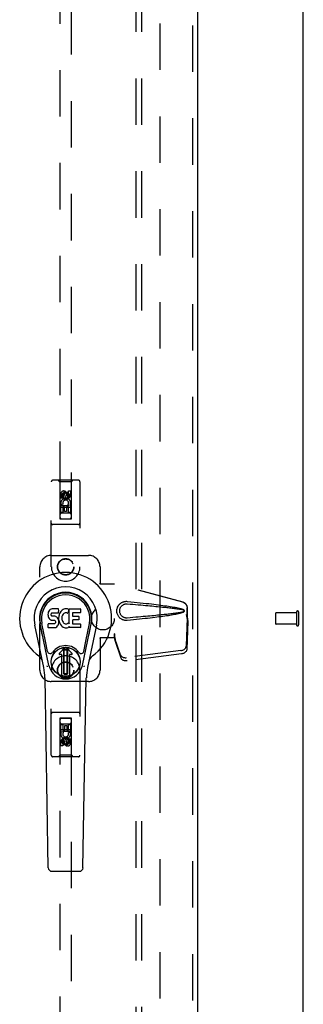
# Model space of a CAD drawing. Header units: inches. Extents: x 0 to 184, y 0 to 119.
# Tile 87 of 101: x 88 to 94, y 36 to 58. Entities that reach past the tile are written whole.
import ezdxf

# ---------------------------------------------------------------- set-up
doc = ezdxf.new("R2010")
doc.units = ezdxf.units.IN
doc.header["$LTSCALE"] = 10.121375
doc.header["$MEASUREMENT"] = 0
doc.linetypes.add('HIDDEN', pattern=[0.2, 0.1, -0.1])
doc.layers.get('0').update_dxf_attribs({"linetype": 'CONTINUOUS'})
for name, color, linetype in [('DEFAULT_2', 8, 'HIDDEN'), ('DOOR_ASSEMBLY', 7, 'CONTINUOUS'), ('SUBPANEL', 7, 'CONTINUOUS')]:
    doc.layers.add(name, color=color, linetype=linetype)

msp = doc.modelspace()

# ---------------------------------------------------------------- linework, layer by layer
at = {"color": 3, "linetype": 'Continuous'}
msp.add_line((94.035, 10.75), (94.035, 78.542), dxfattribs=at)
at = {"layer": 'DEFAULT_2', "color": 8, "linetype": 'HIDDEN'}
for p, q in [((90.91, 14.094), (90.91, 75.198)), ((93.431, 44.76), (93.431, 44.532)), ((93.888, 44.77), (93.441, 44.77)), ((93.888, 44.788), (93.888, 44.504)), ((93.931, 44.788), (93.931, 44.504)), ((93.888, 44.522), (93.441, 44.522))]:
    msp.add_line(p, q, dxfattribs=at)
for centre, radius, start, end in [((93.441, 44.76), 0.01, 90, 180), ((93.91, 44.788), 0.0215, 0, 180), ((93.441, 44.532), 0.01, 180, 270), ((93.91, 44.504), 0.0215, 180, 360)]:
    msp.add_arc(centre, radius, start, end, dxfattribs=at)
at = {"layer": 'DOOR_ASSEMBLY', "color": 8, "linetype": 'HIDDEN'}
for p, q in [((91.619, 75.792), (91.619, 13.5)), ((88.723, 74.818), (88.723, 46.816)), ((88.973, 46.816), (88.973, 74.818)), ((89.13, 47.658), (88.565, 47.658)), ((88.718, 47.628), (88.688, 47.658)), ((88.978, 47.628), (89.008, 47.658)), ((88.535, 45.771), (88.535, 47.628)), ((88.978, 47.628), (88.718, 47.628)), ((88.718, 47.628), (88.721, 46.818)), ((88.974, 46.818), (88.978, 47.628)), ((89.16, 47.628), (89.16, 45.771)), ((88.741, 47.268), (88.741, 47.361)), ((88.784, 47.268), (88.741, 47.268)), ((88.784, 47.361), (88.784, 47.268)), ((88.848, 47.39), (88.785, 47.354)), ((88.785, 47.354), (88.795, 47.348)), ((88.785, 47.354), (88.785, 47.282)), ((88.785, 47.282), (88.795, 47.288)), ((88.785, 47.282), (88.848, 47.246)), ((88.848, 47.378), (88.795, 47.348)), ((88.795, 47.348), (88.795, 47.288)), ((88.795, 47.288), (88.848, 47.257)), ((88.828, 47.332), (88.828, 47.361)), ((88.91, 47.354), (88.848, 47.39)), ((88.848, 47.39), (88.848, 47.378)), ((88.9, 47.348), (88.848, 47.378)), ((88.848, 47.257), (88.9, 47.288)), ((88.848, 47.246), (88.91, 47.282)), ((88.848, 47.246), (88.848, 47.257)), ((88.869, 47.375), (88.869, 47.328)), ((88.91, 47.354), (88.9, 47.348)), ((88.9, 47.288), (88.9, 47.348)), ((88.91, 47.282), (88.9, 47.288)), ((88.91, 47.282), (88.91, 47.354)), ((88.912, 47.425), (88.955, 47.425)), ((88.912, 47.332), (88.912, 47.425)), ((88.955, 47.425), (88.955, 47.332)), ((88.976, 47.068), (88.72, 47.068)), ((88.741, 47.112), (88.919, 47.112)), ((88.741, 46.956), (88.741, 47.112)), ((88.789, 47.137), (88.75, 47.12)), ((88.826, 47.07), (88.784, 47.07)), ((88.784, 47.07), (88.784, 46.956)), ((88.826, 46.977), (88.826, 47.07)), ((88.912, 47.07), (88.869, 47.07)), ((88.869, 47.07), (88.869, 46.977)), ((88.919, 47.112), (88.9, 47.125)), ((88.912, 46.956), (88.912, 47.07)), ((88.944, 47.116), (88.942, 47.112)), ((88.942, 47.112), (88.955, 47.112)), ((88.955, 47.112), (88.955, 46.956)), ((88.721, 46.818), (88.974, 46.818)), ((88.723, 46.819), (88.973, 46.819)), ((88.723, 46.816), (88.973, 46.816)), ((88.784, 46.956), (88.741, 46.956)), ((88.933, 46.943), (88.763, 46.943)), ((88.869, 46.977), (88.826, 46.977)), ((88.955, 46.956), (88.912, 46.956)), ((89.13, 46.693), (88.565, 46.693)), ((88.535, 46.021), (89.348, 46.021)), ((88.285, 43.521), (88.285, 45.771)), ((89.598, 45.771), (89.598, 45.417)), ((89.595, 45.401), (89.598, 45.417)), ((89.595, 45.401), (89.916, 45.401)), ((89.602, 45.401), (89.598, 45.417)), ((91.406, 44.998), (89.908, 45.401)), ((91.413, 44.998), (89.916, 45.401)), ((91.498, 44.648), (91.498, 44.878)), ((91.506, 44.648), (91.506, 44.878)), ((91.476, 44.729), (91.498, 44.648)), ((91.497, 44.659), (91.478, 44.044)), ((91.484, 44.729), (91.506, 44.648)), ((91.497, 44.659), (91.511, 44.588)), ((91.506, 44.648), (91.498, 44.648)), ((91.5, 44.675), (91.508, 44.619)), ((91.511, 44.588), (91.492, 43.973)), ((91.508, 44.619), (91.509, 44.608)), ((91.509, 44.608), (91.51, 44.598)), ((91.51, 44.598), (91.511, 44.588)), ((89.916, 44.221), (89.595, 44.221)), ((89.595, 44.221), (89.598, 44.204)), ((89.602, 44.221), (89.598, 44.204)), ((89.916, 44.308), (89.908, 44.308)), ((89.908, 44.308), (89.908, 44.221)), ((90.046, 43.85), (89.915, 44.234)), ((89.928, 44.163), (89.915, 44.234)), ((89.916, 44.308), (89.916, 44.221)), ((89.598, 44.204), (89.598, 43.521)), ((90.06, 43.779), (89.928, 44.163)), ((91.361, 43.945), (90.173, 43.793)), ((91.374, 43.874), (90.187, 43.722)), ((88.535, 41.663), (88.535, 43.521)), ((89.16, 43.521), (89.16, 41.663)), ((89.348, 43.271), (88.535, 43.271)), ((89.13, 42.598), (88.565, 42.598)), ((88.721, 42.473), (88.718, 41.663)), ((88.721, 42.473), (88.974, 42.473)), ((88.973, 42.475), (88.723, 42.475)), ((88.723, 42.475), (88.723, 14.473)), ((88.973, 42.472), (88.723, 42.472)), ((88.741, 42.335), (88.784, 42.335)), ((88.741, 42.179), (88.741, 42.335)), ((88.763, 42.348), (88.933, 42.348)), ((88.784, 42.335), (88.784, 42.222)), ((88.827, 42.314), (88.87, 42.314)), ((88.827, 42.222), (88.827, 42.314)), ((88.87, 42.314), (88.87, 42.222)), ((88.912, 42.335), (88.955, 42.335)), ((88.912, 42.222), (88.912, 42.335)), ((88.955, 42.335), (88.955, 42.179)), ((88.973, 14.473), (88.973, 42.475)), ((88.978, 41.663), (88.974, 42.473)), ((88.72, 42.223), (88.976, 42.223)), ((88.754, 42.179), (88.741, 42.179)), ((88.752, 42.176), (88.754, 42.179)), ((88.955, 42.179), (88.777, 42.179)), ((88.777, 42.179), (88.796, 42.166)), ((88.784, 42.222), (88.827, 42.222)), ((88.87, 42.222), (88.912, 42.222)), ((88.906, 42.155), (88.946, 42.172)), ((88.741, 41.867), (88.741, 41.959)), ((88.784, 41.867), (88.741, 41.867)), ((88.784, 41.959), (88.784, 41.867)), ((88.848, 42.046), (88.785, 42.01)), ((88.785, 42.01), (88.795, 42.004)), ((88.785, 42.01), (88.785, 41.937)), ((88.785, 41.937), (88.795, 41.943)), ((88.785, 41.937), (88.848, 41.901)), ((88.848, 42.034), (88.795, 42.004)), ((88.795, 42.004), (88.795, 41.943)), ((88.795, 41.943), (88.848, 41.913)), ((88.827, 41.917), (88.827, 41.963)), ((88.91, 42.01), (88.848, 42.046)), ((88.848, 42.046), (88.848, 42.034)), ((88.9, 42.004), (88.848, 42.034)), ((88.848, 41.913), (88.9, 41.943)), ((88.848, 41.901), (88.91, 41.937)), ((88.848, 41.901), (88.848, 41.913)), ((88.868, 41.959), (88.868, 41.93)), ((88.91, 42.01), (88.9, 42.004)), ((88.9, 41.943), (88.9, 42.004)), ((88.91, 41.937), (88.9, 41.943)), ((88.91, 41.937), (88.91, 42.01)), ((88.912, 42.023), (88.955, 42.023)), ((88.912, 41.93), (88.912, 42.023)), ((88.955, 42.023), (88.955, 41.93)), ((88.718, 41.663), (88.688, 41.633)), ((88.978, 41.663), (88.718, 41.663)), ((88.978, 41.663), (89.008, 41.633)), ((89.13, 41.633), (88.565, 41.633))]:
    msp.add_line(p, q, dxfattribs=at)
at = {"layer": 'DOOR_ASSEMBLY', "color": 3, "linetype": 'Continuous'}
msp.add_line((91.723, 75.792), (91.723, 13.5), dxfattribs=at)
at = {"layer": 'DOOR_ASSEMBLY', "color": 7, "linetype": 'Continuous'}
for p, q in [((88.464, 44.76), (88.462, 44.736)), ((88.462, 44.736), (88.463, 44.712)), ((88.463, 44.712), (88.467, 44.689)), ((88.469, 44.783), (88.464, 44.76)), ((88.467, 44.689), (88.475, 44.667)), ((88.478, 44.806), (88.469, 44.783)), ((88.475, 44.667), (88.488, 44.646)), ((88.492, 44.825), (88.478, 44.806)), ((88.488, 44.646), (88.504, 44.629)), ((88.5, 44.833), (88.492, 44.825)), ((88.51, 44.84), (88.5, 44.833)), ((88.531, 44.85), (88.51, 44.84)), ((88.555, 44.857), (88.531, 44.85)), ((88.533, 44.725), (88.534, 44.74)), ((88.534, 44.717), (88.533, 44.725)), ((88.534, 44.74), (88.536, 44.755)), ((88.536, 44.71), (88.534, 44.717)), ((88.536, 44.755), (88.539, 44.761)), ((88.54, 44.704), (88.536, 44.71)), ((88.539, 44.761), (88.545, 44.766)), ((88.547, 44.699), (88.54, 44.704)), ((88.545, 44.766), (88.559, 44.771)), ((88.561, 44.695), (88.547, 44.699)), ((88.694, 44.857), (88.555, 44.857)), ((88.559, 44.771), (88.574, 44.772)), ((88.585, 44.696), (88.561, 44.695)), ((88.574, 44.772), (88.687, 44.772)), ((88.609, 44.695), (88.585, 44.696)), ((88.632, 44.69), (88.609, 44.695)), ((88.643, 44.685), (88.632, 44.69)), ((88.653, 44.678), (88.643, 44.685)), ((88.67, 44.661), (88.653, 44.678)), ((88.684, 44.641), (88.67, 44.661)), ((88.687, 44.772), (88.692, 44.772)), ((88.692, 44.772), (88.694, 44.778)), ((88.696, 44.814), (88.694, 44.857)), ((88.694, 44.778), (88.695, 44.79)), ((88.699, 44.693), (88.694, 44.649)), ((88.694, 44.649), (88.695, 44.626)), ((88.695, 44.79), (88.696, 44.814)), ((88.703, 44.715), (88.699, 44.693)), ((88.709, 44.736), (88.703, 44.715)), ((88.717, 44.757), (88.709, 44.736)), ((88.728, 44.777), (88.717, 44.757)), ((88.741, 44.795), (88.728, 44.777)), ((88.756, 44.811), (88.741, 44.795)), ((88.772, 44.827), (88.756, 44.811)), ((88.764, 44.664), (88.763, 44.637)), ((88.767, 44.691), (88.764, 44.664)), ((88.771, 44.704), (88.767, 44.691)), ((88.777, 44.716), (88.771, 44.704)), ((88.79, 44.84), (88.772, 44.827)), ((88.791, 44.739), (88.777, 44.716)), ((88.811, 44.849), (88.79, 44.84)), ((88.799, 44.749), (88.791, 44.739)), ((88.81, 44.757), (88.799, 44.749)), ((88.835, 44.767), (88.81, 44.757)), ((88.833, 44.853), (88.811, 44.849)), ((88.855, 44.856), (88.833, 44.853)), ((88.848, 44.77), (88.835, 44.767)), ((88.861, 44.77), (88.848, 44.77)), ((88.877, 44.855), (88.855, 44.856)), ((88.874, 44.767), (88.861, 44.77)), ((88.887, 44.762), (88.874, 44.767)), ((88.888, 44.853), (88.877, 44.855)), ((88.899, 44.85), (88.888, 44.853)), ((88.919, 44.833), (88.893, 44.765)), ((88.918, 44.838), (88.899, 44.85)), ((88.928, 44.855), (89.165, 44.855)), ((88.928, 44.53), (88.928, 44.855)), ((88.998, 44.767), (88.998, 44.7)), ((89.165, 44.772), (89.002, 44.772)), ((89.002, 44.695), (89.134, 44.695)), ((89.138, 44.691), (89.138, 44.618)), ((89.169, 44.851), (89.169, 44.776)), ((88.371, 43.576), (88.174, 44.502)), ((88.482, 43.623), (88.29, 44.527)), ((88.338, 44.3), (88.294, 44.527)), ((88.405, 44.154), (88.331, 44.535)), ((88.464, 44.45), (88.464, 44.525)), ((88.528, 44.53), (88.469, 44.53)), ((88.469, 44.446), (88.613, 44.446)), ((88.504, 44.629), (88.524, 44.616)), ((88.524, 44.616), (88.535, 44.612)), ((88.589, 44.531), (88.528, 44.53)), ((88.535, 44.612), (88.547, 44.61)), ((88.547, 44.61), (88.594, 44.609)), ((88.604, 44.532), (88.589, 44.531)), ((88.594, 44.609), (88.602, 44.609)), ((88.602, 44.609), (88.609, 44.606)), ((88.611, 44.535), (88.604, 44.532)), ((88.609, 44.606), (88.615, 44.602)), ((88.616, 44.54), (88.611, 44.535)), ((88.613, 44.446), (88.625, 44.447)), ((88.615, 44.602), (88.62, 44.596)), ((88.625, 44.553), (88.616, 44.54)), ((88.62, 44.596), (88.626, 44.582)), ((88.628, 44.559), (88.625, 44.553)), ((88.625, 44.447), (88.636, 44.451)), ((88.626, 44.582), (88.629, 44.567)), ((88.629, 44.567), (88.628, 44.559)), ((88.636, 44.451), (88.656, 44.465)), ((88.656, 44.465), (88.673, 44.482)), ((88.673, 44.482), (88.68, 44.492)), ((88.68, 44.492), (88.685, 44.503)), ((88.693, 44.619), (88.684, 44.641)), ((88.685, 44.503), (88.694, 44.525)), ((88.699, 44.596), (88.693, 44.619)), ((88.694, 44.525), (88.7, 44.548)), ((88.695, 44.626), (88.698, 44.604)), ((88.698, 44.604), (88.703, 44.582)), ((88.702, 44.572), (88.699, 44.596)), ((88.7, 44.548), (88.702, 44.572)), ((88.703, 44.582), (88.71, 44.561)), ((88.71, 44.561), (88.731, 44.522)), ((88.731, 44.522), (88.744, 44.504)), ((88.744, 44.504), (88.758, 44.487)), ((88.758, 44.487), (88.775, 44.472)), ((88.763, 44.637), (88.765, 44.624)), ((88.765, 44.624), (88.768, 44.611)), ((88.768, 44.611), (88.778, 44.587)), ((88.775, 44.472), (88.792, 44.458)), ((88.778, 44.587), (88.791, 44.563)), ((88.791, 44.563), (88.8, 44.553)), ((88.792, 44.458), (88.802, 44.453)), ((88.8, 44.553), (88.81, 44.545)), ((88.802, 44.453), (88.813, 44.45)), ((88.81, 44.545), (88.821, 44.537)), ((88.813, 44.45), (88.834, 44.444)), ((88.821, 44.537), (88.834, 44.532)), ((88.834, 44.532), (88.847, 44.53)), ((88.834, 44.444), (88.856, 44.441)), ((88.847, 44.53), (88.86, 44.529)), ((88.856, 44.441), (88.879, 44.445)), ((88.86, 44.529), (88.873, 44.531)), ((88.873, 44.531), (88.886, 44.535)), ((88.879, 44.445), (88.9, 44.451)), ((88.886, 44.535), (88.898, 44.541)), ((88.898, 44.541), (88.909, 44.548)), ((88.9, 44.451), (88.919, 44.463)), ((88.916, 44.547), (88.928, 44.53)), ((88.93, 44.463), (88.919, 44.463)), ((88.919, 44.463), (88.919, 44.463)), ((88.93, 44.45), (88.93, 44.463)), ((89.165, 44.446), (88.934, 44.446)), ((88.999, 44.609), (88.999, 44.531)), ((89.134, 44.613), (89.004, 44.613)), ((89.004, 44.527), (89.165, 44.527)), ((89.17, 44.522), (89.17, 44.45)), ((89.214, 43.623), (89.406, 44.527)), ((89.291, 44.154), (89.365, 44.535)), ((89.522, 44.502), (89.324, 43.576)), ((89.358, 44.3), (89.402, 44.527)), ((88.453, 43.928), (88.405, 44.154)), ((88.71, 43.892), (88.82, 44.003)), ((88.82, 44.002), (88.71, 43.892)), ((88.876, 44.003), (88.986, 43.892)), ((88.986, 43.892), (88.876, 44.002)), ((89.243, 43.928), (89.291, 44.154)), ((88.765, 43.859), (88.724, 43.859)), ((88.765, 43.859), (88.724, 43.859)), ((88.765, 43.859), (88.765, 43.859)), ((88.765, 43.399), (88.765, 43.859)), ((88.765, 43.399), (88.765, 43.859)), ((88.805, 43.965), (88.818, 43.979)), ((88.818, 43.951), (88.805, 43.965)), ((88.805, 43.437), (88.805, 43.965)), ((88.818, 43.979), (88.877, 43.979)), ((88.818, 43.979), (88.832, 43.965)), ((88.832, 43.965), (88.818, 43.951)), ((88.818, 43.451), (88.818, 43.951)), ((88.832, 43.965), (88.864, 43.965)), ((88.864, 43.965), (88.877, 43.979)), ((88.877, 43.951), (88.864, 43.965)), ((88.877, 43.979), (88.891, 43.965)), ((88.891, 43.965), (88.877, 43.951)), ((88.877, 43.951), (88.877, 43.451)), ((88.891, 43.965), (88.891, 43.438)), ((88.972, 43.859), (88.93, 43.859)), ((88.931, 43.859), (88.93, 43.859)), ((88.93, 43.859), (88.93, 43.399)), ((88.972, 43.859), (88.931, 43.859)), ((88.931, 43.859), (88.931, 43.399)), ((88.805, 43.437), (88.818, 43.451)), ((88.819, 43.424), (88.805, 43.437)), ((88.818, 43.451), (88.832, 43.437)), ((88.832, 43.437), (88.819, 43.424)), ((88.877, 43.424), (88.819, 43.424)), ((88.864, 43.437), (88.832, 43.437)), ((88.864, 43.437), (88.877, 43.451)), ((88.877, 43.424), (88.864, 43.437)), ((88.877, 43.451), (88.891, 43.438)), ((88.891, 43.438), (88.877, 43.424)), ((88.469, 39.211), (88.397, 43.351)), ((89.226, 39.211), (89.299, 43.351)), ((88.548, 39.134), (89.148, 39.134))]:
    msp.add_line(p, q, dxfattribs=at)
at = {"layer": 'DOOR_ASSEMBLY', "color": 8, "linetype": 'HIDDEN'}
for points in [[(90.192, 44.603), (90.179, 44.602), (90.166, 44.602), (90.153, 44.602), (90.14, 44.604), (90.128, 44.606), (90.115, 44.61), (90.103, 44.614), (90.091, 44.618), (90.079, 44.624), (90.068, 44.63), (90.056, 44.637), (90.045, 44.646), (90.033, 44.655), (90.022, 44.666), (90.011, 44.679), (90.001, 44.693), (89.992, 44.708), (89.984, 44.724), (89.977, 44.741), (89.972, 44.758), (89.968, 44.775), (89.966, 44.792), (89.965, 44.81), (89.966, 44.827), (89.968, 44.844), (89.971, 44.861), (89.976, 44.878), (89.983, 44.895), (89.991, 44.911), (90, 44.927), (90.01, 44.941), (90.021, 44.954), (90.032, 44.965), (90.044, 44.975), (90.055, 44.983), (90.067, 44.991), (90.078, 44.997), (90.09, 45.003), (90.102, 45.007), (90.114, 45.011), (90.127, 45.015), (90.14, 45.017), (90.153, 45.019)], [(90.192, 44.656), (90.182, 44.656), (90.173, 44.656), (90.164, 44.656), (90.154, 44.658), (90.145, 44.66), (90.136, 44.662), (90.127, 44.665), (90.119, 44.668), (90.11, 44.672), (90.102, 44.677), (90.094, 44.682), (90.085, 44.689), (90.077, 44.696), (90.069, 44.704), (90.061, 44.713), (90.054, 44.723), (90.047, 44.734), (90.042, 44.745), (90.037, 44.756), (90.033, 44.767), (90.031, 44.778), (90.029, 44.789), (90.028, 44.799), (90.027, 44.81), (90.028, 44.82), (90.029, 44.831), (90.03, 44.841), (90.033, 44.852), (90.036, 44.863), (90.041, 44.875), (90.046, 44.886), (90.053, 44.897), (90.06, 44.907), (90.068, 44.916), (90.076, 44.925), (90.084, 44.932), (90.093, 44.938), (90.101, 44.944), (90.109, 44.948), (90.118, 44.952), (90.127, 44.956), (90.136, 44.959), (90.145, 44.962), (90.154, 44.964), (90.163, 44.965), (90.173, 44.966), (90.182, 44.966), (90.192, 44.965)], [(90.153, 45.019), (90.166, 45.02), (90.179, 45.02), (90.192, 45.019)], [(90.192, 45.019), (90.267, 45.011), (90.34, 45.004), (90.41, 44.996), (90.477, 44.989), (90.541, 44.983), (90.602, 44.976), (90.661, 44.969), (90.718, 44.963), (90.772, 44.956), (90.824, 44.95), (90.874, 44.944), (90.922, 44.938), (90.967, 44.931), (91.011, 44.925), (91.053, 44.919), (91.094, 44.913), (91.132, 44.907), (91.169, 44.901), (91.205, 44.895), (91.238, 44.889), (91.271, 44.883), (91.302, 44.876), (91.331, 44.869), (91.359, 44.862), (91.385, 44.854), (91.41, 44.846)], [(90.192, 44.965), (90.255, 44.96), (90.316, 44.955), (90.375, 44.95), (90.432, 44.945), (90.487, 44.94), (90.54, 44.935), (90.591, 44.931), (90.64, 44.926), (90.686, 44.922), (90.731, 44.918), (90.775, 44.914), (90.816, 44.91), (90.855, 44.906), (90.893, 44.903), (90.929, 44.899), (90.963, 44.896), (90.996, 44.892), (91.027, 44.889), (91.058, 44.886), (91.087, 44.883), (91.115, 44.879), (91.142, 44.876), (91.17, 44.873), (91.197, 44.87), (91.223, 44.866), (91.25, 44.863), (91.277, 44.859), (91.304, 44.855), (91.331, 44.851), (91.357, 44.846), (91.384, 44.841), (91.41, 44.835)], [(91.406, 44.998), (91.419, 44.994), (91.431, 44.988), (91.443, 44.981), (91.454, 44.973), (91.463, 44.964), (91.472, 44.954), (91.48, 44.942), (91.486, 44.93), (91.491, 44.918), (91.495, 44.905), (91.497, 44.891), (91.498, 44.878)], [(91.506, 44.878), (91.505, 44.891), (91.503, 44.905), (91.499, 44.918), (91.494, 44.93), (91.488, 44.942), (91.48, 44.954), (91.471, 44.964), (91.461, 44.973), (91.45, 44.981), (91.439, 44.988), (91.426, 44.994), (91.413, 44.998)], [(91.41, 44.786), (91.384, 44.781), (91.357, 44.775), (91.331, 44.771), (91.304, 44.766), (91.277, 44.762), (91.25, 44.759), (91.224, 44.755), (91.197, 44.752), (91.17, 44.748), (91.143, 44.745), (91.116, 44.742), (91.087, 44.739), (91.058, 44.736), (91.028, 44.732), (90.997, 44.729), (90.964, 44.726), (90.93, 44.722), (90.894, 44.719), (90.856, 44.715), (90.817, 44.711), (90.775, 44.707), (90.732, 44.703), (90.687, 44.699), (90.64, 44.695), (90.591, 44.69), (90.541, 44.686), (90.488, 44.681), (90.433, 44.677), (90.376, 44.672), (90.317, 44.667), (90.255, 44.661), (90.192, 44.656)], [(91.41, 44.776), (91.387, 44.768), (91.363, 44.76), (91.338, 44.754), (91.312, 44.747), (91.284, 44.741), (91.255, 44.735), (91.224, 44.73), (91.193, 44.724), (91.159, 44.718), (91.125, 44.713), (91.089, 44.707), (91.051, 44.702), (91.012, 44.696), (90.972, 44.69), (90.929, 44.685), (90.885, 44.679), (90.839, 44.673), (90.791, 44.667), (90.742, 44.661), (90.69, 44.655), (90.636, 44.649), (90.58, 44.643), (90.521, 44.637), (90.46, 44.63), (90.397, 44.623), (90.331, 44.617), (90.263, 44.61), (90.192, 44.603)], [(91.41, 44.846), (91.416, 44.842), (91.421, 44.839), (91.426, 44.834), (91.43, 44.829), (91.432, 44.823), (91.434, 44.817), (91.434, 44.811), (91.434, 44.805), (91.432, 44.799), (91.43, 44.793), (91.426, 44.788), (91.422, 44.783), (91.416, 44.779), (91.41, 44.776)], [(91.41, 44.835), (91.415, 44.833), (91.42, 44.83), (91.424, 44.827), (91.427, 44.824), (91.429, 44.819), (91.43, 44.815), (91.431, 44.81), (91.43, 44.806), (91.429, 44.801), (91.426, 44.797), (91.423, 44.794), (91.42, 44.791), (91.415, 44.788), (91.41, 44.786)], [(91.476, 44.729), (91.482, 44.71), (91.487, 44.691), (91.492, 44.672), (91.498, 44.653), (91.503, 44.636), (91.508, 44.619)], [(91.484, 44.729), (91.487, 44.72), (91.489, 44.71), (91.492, 44.701), (91.494, 44.692), (91.497, 44.684), (91.5, 44.675)], [(91.5, 44.675), (91.499, 44.672), (91.499, 44.67), (91.499, 44.667), (91.498, 44.664), (91.498, 44.662), (91.497, 44.659)], [(89.908, 44.308), (89.911, 44.288), (89.913, 44.268), (89.916, 44.248), (89.919, 44.229), (89.925, 44.183)], [(89.916, 44.288), (89.915, 44.268), (89.915, 44.259), (89.915, 44.25)], [(89.915, 44.25), (89.915, 44.244), (89.915, 44.241), (89.915, 44.239), (89.915, 44.236), (89.915, 44.234)], [(89.916, 44.308), (89.916, 44.298), (89.916, 44.288)], [(89.923, 44.201), (89.921, 44.212), (89.919, 44.229), (89.917, 44.245), (89.916, 44.26), (89.916, 44.273), (89.916, 44.28)], [(89.925, 44.183), (89.927, 44.168), (89.928, 44.163)], [(91.361, 43.945), (91.376, 43.948), (91.391, 43.952), (91.405, 43.957), (91.419, 43.964), (91.432, 43.971), (91.443, 43.98), (91.453, 43.989), (91.462, 44), (91.469, 44.01), (91.474, 44.021), (91.477, 44.033), (91.478, 44.044)], [(90.046, 43.85), (90.051, 43.84), (90.056, 43.831), (90.063, 43.823), (90.072, 43.816), (90.082, 43.809), (90.093, 43.803), (90.105, 43.798), (90.117, 43.795), (90.131, 43.793), (90.145, 43.791), (90.159, 43.791), (90.173, 43.793)], [(91.492, 43.973), (91.49, 43.962), (91.487, 43.95), (91.482, 43.939), (91.475, 43.929), (91.467, 43.918), (91.457, 43.909), (91.445, 43.9), (91.433, 43.893), (91.419, 43.886), (91.405, 43.881), (91.39, 43.877), (91.374, 43.874)], [(90.187, 43.722), (90.172, 43.72), (90.158, 43.72), (90.144, 43.721), (90.131, 43.724), (90.118, 43.727), (90.106, 43.732), (90.095, 43.738), (90.086, 43.744), (90.077, 43.752), (90.07, 43.76), (90.064, 43.769), (90.06, 43.779)]]:
    msp.add_lwpolyline(points, dxfattribs=at)
at = {"layer": 'DOOR_ASSEMBLY', "color": 7, "linetype": 'Continuous'}
for points in [[(88.45, 43.593), (88.448, 43.598), (88.446, 43.604), (88.445, 43.609), (88.444, 43.615)], [(89.252, 43.615), (89.251, 43.609), (89.25, 43.604), (89.248, 43.598), (89.246, 43.593)]]:
    msp.add_lwpolyline(points, dxfattribs=at)
at = {"layer": 'DOOR_ASSEMBLY', "color": 8, "linetype": 'HIDDEN'}
for centre, radius in [((88.848, 47.318), 0.085), ((88.848, 47.318), 0.0845), ((88.848, 45.771), 0.18), ((88.848, 45.771), 0.172), ((88.848, 43.521), 0.18), ((88.848, 43.521), 0.172), ((88.848, 41.973), 0.085), ((88.848, 41.973), 0.0845)]:
    msp.add_circle(centre, radius, dxfattribs=at)
at = {"layer": 'DOOR_ASSEMBLY', "color": 7, "linetype": 'Continuous'}
for radius in [0.317, 0.313]:
    msp.add_circle((88.848, 43.701), radius, dxfattribs=at)
at = {"layer": 'DOOR_ASSEMBLY', "color": 8, "linetype": 'HIDDEN'}
for centre, radius, start, end in [((88.565, 47.628), 0.03, 90, 180), ((89.13, 47.628), 0.03, 0, 90), ((88.806, 47.361), 0.0644, 12.2995, 180.0775), ((88.848, 47.162), 0.107, 334.2636, 203.4027), ((88.806, 47.361), 0.0219, 359.9011, 180), ((88.848, 47.162), 0.0639, 324.8895, 203.4026), ((88.891, 47.332), 0.0635, 180, 360), ((88.89, 47.332), 0.0219, 190.307, 360), ((88.763, 46.903), 0.04, 90, 180), ((88.763, 46.858), 0.04, 180, 270), ((88.933, 46.903), 0.04, 0, 90), ((88.933, 46.858), 0.04, 270, 360), ((88.565, 46.723), 0.03, 180, 270), ((89.13, 46.723), 0.03, 270, 360), ((88.535, 45.771), 0.25, 90, 180), ((89.348, 45.771), 0.25, 0, 90), ((88.848, 45.771), 0.312, 180, 360), ((88.848, 43.521), 0.312, 0, 180), ((88.535, 43.521), 0.25, 180, 270), ((89.348, 43.521), 0.25, 270, 360), ((88.565, 42.568), 0.03, 90, 180), ((89.13, 42.568), 0.03, 0, 90), ((88.763, 42.433), 0.04, 90, 180), ((88.763, 42.388), 0.04, 180, 270), ((88.933, 42.433), 0.04, 0, 90), ((88.933, 42.388), 0.04, 270, 360), ((88.848, 42.129), 0.107, 154.2636, 23.4027), ((88.848, 42.129), 0.0639, 144.8895, 23.4026), ((88.805, 41.959), 0.0635, 0, 180), ((88.806, 41.959), 0.0219, 10.307, 180), ((88.89, 41.93), 0.0644, 192.2995, 0.0775), ((88.89, 41.93), 0.0219, 179.9011, 360), ((88.565, 41.663), 0.03, 180, 270), ((89.13, 41.663), 0.03, 270, 360)]:
    msp.add_arc(centre, radius, start, end, dxfattribs=at)
at = {"layer": 'DOOR_ASSEMBLY', "color": 7, "linetype": 'Continuous'}
for centre, radius, start, end in [((88.848, 44.646), 1.004, 305.5066, 234.4934), ((88.848, 44.646), 0.689, 347.9703, 192.0297), ((88.848, 44.646), 0.571, 347.9703, 192.0297), ((88.848, 44.636), 0.527, 348.9402, 191.0594), ((88.889, 44.766), 0.00448, 246.1578, 339.0016), ((88.915, 44.835), 0.00448, 339.0016, 51.8729), ((89.002, 44.767), 0.00448, 90, 180), ((89.002, 44.7), 0.00448, 180, 270), ((89.134, 44.691), 0.00448, 0, 90), ((89.165, 44.851), 0.00448, 0, 90), ((89.165, 44.776), 0.00448, 270, 360), ((88.469, 44.525), 0.00448, 90, 180.0119), ((88.469, 44.45), 0.00483, 180, 270), ((88.912, 44.545), 0.00448, 34.0893, 127.3444), ((88.934, 44.45), 0.00448, 180, 270), ((89.004, 44.609), 0.00448, 90, 180), ((89.004, 44.531), 0.00448, 180, 270), ((89.134, 44.618), 0.00448, 270, 360), ((89.165, 44.522), 0.00448, 0, 90), ((89.165, 44.45), 0.00448, 270, 360), ((88.848, 43.701), 0.354, 35.4237, 144.5763), ((88.848, 43.975), 0.0394, 45, 135), ((88.848, 43.975), 0.0392, 45, 135), ((88.151, 43.668), 0.197, 12.0297, 54.4934), ((88.511, 43.941), 0.0591, 192.0297, 324.5763), ((88.724, 43.878), 0.0197, 135, 270), ((88.724, 43.878), 0.0195, 135, 270), ((88.972, 43.878), 0.0197, 270, 45), ((88.972, 43.878), 0.0195, 270, 45), ((89.185, 43.941), 0.0591, 215.4237, 347.9703), ((89.545, 43.668), 0.197, 125.5066, 167.9703), ((87.216, 43.33), 1.181, 1, 12.0297), ((88.848, 43.701), 0.374, 192.0297, 347.9703), ((90.48, 43.33), 1.181, 167.9703, 179), ((88.848, 43.701), 0.313, 254.7027, 285.2973), ((88.548, 39.213), 0.0787, 181, 270), ((89.148, 39.213), 0.0787, 270, 359)]:
    msp.add_arc(centre, radius, start, end, dxfattribs=at)
msp.add_ellipse((88.848, 44.636), major_axis=(0, 0.565), ratio=0.999848, start_param=-1.76365, end_param=1.76365, dxfattribs=at)
at = {"layer": 'SUBPANEL', "color": 8, "linetype": 'HIDDEN'}
for p, q in [((90.379, 72.614), (90.379, 16.677)), ((90.504, 72.614), (90.504, 16.677))]:
    msp.add_line(p, q, dxfattribs=at)
msp.add_circle((89.66, 44.646), 0.25, dxfattribs=at)

doc.saveas('drawing.dxf')
